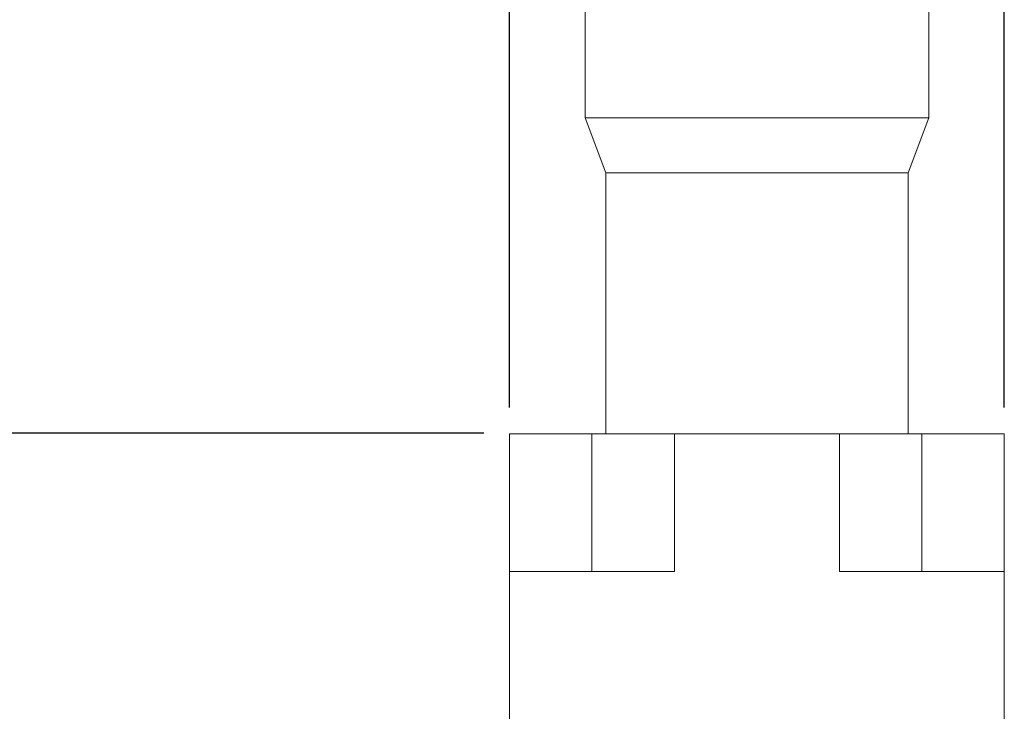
# Model space of a CAD drawing. Header units: millimetres. Extents: x 14462 to 14904, y 138 to 762.
# Tile 22 of 30: x 14694 to 14730, y 686 to 711. Entities that reach past the tile are written whole.
import ezdxf

# ---------------------------------------------------------------- set-up
doc = ezdxf.new("R2010")
doc.units = ezdxf.units.MM
doc.header["$LTSCALE"] = 0.3
doc.layers.add('标注', color=1, linetype='Continuous', lineweight=18)
doc.styles.get("Standard").update_dxf_attribs({"font": 'txt.shx', "width": 0.67, "oblique": 5, "bigfont": 'gbcbig.shx'})
doc.dimstyles.new('1.5', dxfattribs={"dimscale": 1.5, "dimtxt": 2.5, "dimasz": 1.8, "dimexe": 1.25, "dimexo": 0.625, "dimtad": 1, "dimdsep": 46, "dimtxsty": 'Standard', "dimcen": 1.8, "dimadec": 0, "dimazin": 0, "dimtfac": 1, "dimtmove": 0, "dimatfit": 3, "dimfxl": 0, "dimarcsym": 0})

# ---------------------------------------------------------------- blocks, each defined once
blk = doc.blocks.new('*D172')
at = {"layer": 'Defpoints', "color": 0}
for p in [(14720.997, 735.4), (14663.9, 673.905), (14695.997, 673.905)]:
    blk.add_point(p, dxfattribs=at)
at = {"layer": '标注', "color": 0, "lineweight": -2}
for p, q in [((14720.059, 735.4), (14662.025, 735.4)), ((14663.9, 732.7), (14663.9, 676.605)), ((14695.059, 673.905), (14662.025, 673.905))]:
    blk.add_line(p, q, dxfattribs=at)
at = {"layer": '标注', "color": 0}
for points in [[(14663.45, 732.7), (14664.35, 732.7), (14663.9, 735.4)], [(14663.45, 676.605), (14664.35, 676.605), (14663.9, 673.905)]]:
    blk.add_solid(points, dxfattribs=at)
at = {"layer": '标注', "color": 0, "insert": (14661.088, 704.653), "char_height": 3.75, "attachment_point": 5, "rotation": 90}
blk.add_mtext('61.5%%P6.5', dxfattribs=at)
blk = doc.blocks.new('*D173')
at = {"layer": 'Defpoints', "color": 0}
for p in [(14711.997, 695.9), (14686.51, 673.905), (14695.997, 673.905)]:
    blk.add_point(p, dxfattribs=at)
at = {"layer": '标注', "color": 0, "lineweight": -2}
for p, q in [((14711.059, 695.9), (14684.635, 695.9)), ((14686.51, 693.2), (14686.51, 676.605)), ((14695.059, 673.905), (14684.635, 673.905))]:
    blk.add_line(p, q, dxfattribs=at)
at = {"layer": '标注', "color": 0}
for points in [[(14686.06, 693.2), (14686.96, 693.2), (14686.51, 695.9)], [(14686.06, 676.605), (14686.96, 676.605), (14686.51, 673.905)]]:
    blk.add_solid(points, dxfattribs=at)
at = {"layer": '标注', "color": 0, "insert": (14683.697, 684.903), "char_height": 3.75, "attachment_point": 5, "rotation": 90}
blk.add_mtext('22', dxfattribs=at)
blk = doc.blocks.new('*D171')
at = {"layer": 'Defpoints', "color": 0}
for p in [(14729.997, 741.284), (14711.997, 695.9), (14729.997, 695.9)]:
    blk.add_point(p, dxfattribs=at)
at = {"layer": '标注', "color": 0, "lineweight": -2}
for p, q in [((14711.997, 696.838), (14711.997, 743.159)), ((14729.997, 696.838), (14729.997, 743.159)), ((14714.697, 741.284), (14727.297, 741.284))]:
    blk.add_line(p, q, dxfattribs=at)
at = {"layer": '标注', "color": 0}
for points in [[(14714.697, 741.734), (14714.697, 740.834), (14711.997, 741.284)], [(14727.297, 741.734), (14727.297, 740.834), (14729.997, 741.284)]]:
    blk.add_solid(points, dxfattribs=at)
at = {"layer": '标注', "color": 0, "insert": (14720.997, 744.097), "char_height": 3.75, "attachment_point": 5}
blk.add_mtext('18', dxfattribs=at)

msp = doc.modelspace()

# ---------------------------------------------------------------- linework, layer by layer
at = {"color": 7, "linetype": 'Continuous', "lineweight": 15}
for p, q in [((14714.747, 720.37), (14714.747, 707.37)), ((14727.247, 707.37), (14727.247, 720.37)), ((14714.747, 707.37), (14715.497, 705.37)), ((14727.247, 707.37), (14714.747, 707.37)), ((14726.497, 705.37), (14727.247, 707.37)), ((14715.497, 705.37), (14715.497, 695.87)), ((14726.497, 705.37), (14715.497, 705.37)), ((14726.497, 695.87), (14726.497, 705.37)), ((14714.997, 695.87), (14711.997, 695.87)), ((14711.997, 690.87), (14711.997, 695.87)), ((14714.997, 690.87), (14714.997, 695.87)), ((14717.997, 695.87), (14714.997, 695.87)), ((14717.997, 695.87), (14723.997, 695.87)), ((14717.997, 690.87), (14717.997, 695.87)), ((14723.997, 690.87), (14723.997, 695.87)), ((14726.997, 695.87), (14723.997, 695.87)), ((14726.997, 690.87), (14726.997, 695.87)), ((14729.997, 695.87), (14726.997, 695.87)), ((14729.997, 690.87), (14729.997, 695.87)), ((14711.997, 690.87), (14717.997, 690.87)), ((14711.997, 673.87), (14711.997, 690.87)), ((14723.997, 690.87), (14729.997, 690.87)), ((14729.997, 673.87), (14729.997, 690.87))]:
    msp.add_line(p, q, dxfattribs=at)

# ---------------------------------------------------------------- dimensions: what is measured, and where the dimension line sits
at = {"layer": '标注'}
dim = msp.add_linear_dim(base=(14729.997, 741.284), p1=(14711.997, 695.9), p2=(14729.997, 695.9), dimstyle='1.5', dxfattribs=at)
dim.commit()
dim.dimension.update_dxf_attribs({"geometry": '*D171', "text_midpoint": (14720.997, 744.097)})
dim = msp.add_linear_dim(base=(14663.9002, 673.9052), p1=(14720.9967, 735.4005), p2=(14695.9967, 673.9052), angle=90, text='<>%%P6.5', dimstyle='1.5', dxfattribs=at)
dim.commit()
dim.dimension.update_dxf_attribs({"geometry": '*D172', "text_midpoint": (14661.0877, 704.6528)})
dim = msp.add_linear_dim(base=(14686.5099, 673.9052), p1=(14711.9967, 695.9005), p2=(14695.9967, 673.9052), angle=90, dimstyle='1.5', dxfattribs=at)
dim.commit()
dim.dimension.update_dxf_attribs({"geometry": '*D173', "text_midpoint": (14683.6974, 684.9028)})

doc.saveas('drawing.dxf')
